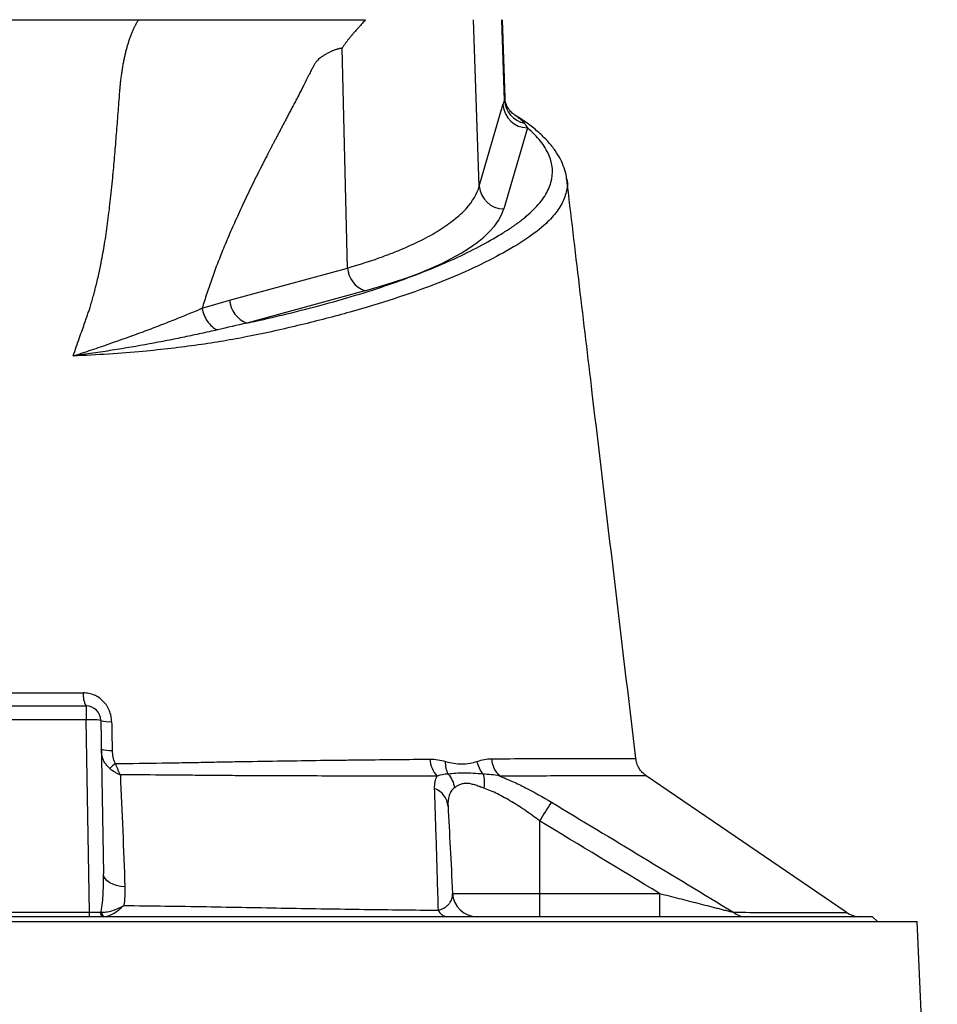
# Model space of a CAD drawing. Header units: millimetres. Extents: x 568 to 1413, y 660 to 2507.
# Tile 8 of 9: x 990 to 1178, y 2045 to 2246. Entities that reach past the tile are written whole.
import ezdxf

# ---------------------------------------------------------------- set-up
doc = ezdxf.new("R2010")
doc.units = ezdxf.units.MM

msp = doc.modelspace()

# ---------------------------------------------------------------- linework, layer by layer
at = {"color": 7, "linetype": 'Continuous', "lineweight": 25}
for p, q in [((1084.07, 2212.19), (1082.89, 2246.15)), ((1089.23, 2229.68), (1088.65, 2246.15)), ((1089.35, 2230.24), (1088.79, 2246.15)), ((1057.18, 2195.49), (1056.07, 2240.33)), ((1084.07, 2212.19), (1088.9, 2228.75)), ((1093.88, 2224.09), (1089.05, 2207.53)), ((1101.9, 2213.65), (1101.92, 2213.6)), ((1033.13, 2188.92), (1057.18, 2195.49)), ((1060.72, 2190.84), (1036.67, 2184.27)), ((976.75, 2106.15), (1003.86, 2106.15)), ((1003.86, 2106.15), (1003.86, 2103.31)), ((1003.86, 2103.31), (976.75, 2103.31)), ((1004.54, 2064.1), (1003.86, 2103.31)), ((1006.86, 2103.2), (1007.4, 2071.87)), ((1115.92, 2095.41), (1115.92, 2095.41)), ((1158.94, 2064.08), (1118.1, 2091.91)), ((1096.37, 2082.7), (1096.37, 2067.89)), ((1078.62, 2067.89), (1096.37, 2067.89)), ((1096.37, 2067.89), (1096.37, 2063.15)), ((1096.37, 2067.89), (1120.85, 2067.89)), ((1120.85, 2067.89), (1120.85, 2063.15)), ((1164.31, 2063.15), (816.31, 2063.15)), ((976.07, 2064.1), (1004.54, 2064.1)), ((1004.54, 2063.15), (1004.54, 2064.1)), ((1165.31, 2062.15), (1164.31, 2063.15)), ((807.2, 2062.15), (1173.42, 2062.15)), ((1177.52, 1970.76), (1173.42, 2062.15))]:
    msp.add_line(p, q, dxfattribs=at)
at = {"color": 7, "linetype": 'Continuous', "lineweight": 25, "flags": 128}
msp.add_lwpolyline([(1011.77, 2069.22), (1010.89, 2069.32), (1010.07, 2069.5), (1009.32, 2069.76), (1008.67, 2070.08), (1008.13, 2070.47), (1007.74, 2070.91), (1007.49, 2071.38), (1007.4, 2071.87)], dxfattribs=at)
at = {"color": 7, "linetype": 'Continuous', "lineweight": 25}
for centre, radius, start, end in [((1093.92, 2229.13), 5.04, 184.3381, 269.5004), ((1094.25, 2229.97), 5.03, 183.3083, 258.6499), ((1089.09, 2212.57), 5.04, 184.3381, 269.5004), ((1062.68, 2196.01), 5.53, 185.3432, 249.2251), ((1038.63, 2189.44), 5.53, 185.3432, 249.2251), ((1007.2, 2108.23), 3.93, 171.457, 211.8655), ((1003.86, 2103.15), 3, 1, 90), ((1004.86, 2088.89), 14.45, 82.0416, 93.962), ((1008.53, 2107.93), 5.01, 250.463, 276.094), ((1008.63, 2102.38), 5.32, 251.7277, 275.8115), ((1079.56, 2095.61), 5.57, 183.3207, 222.7062), ((1091.86, 2095.74), 5.31, 183.9656, 227.277), ((1020.79, 2080.63), 17.59, 128.4857, 133.5301), ((1073.4, 2085.3), 4.31, 4.7371, 68.6701), ((1165.75, 2041.46), 80.7, 146.0682, 149.2737), ((1083.62, 2068.15), 5, 183, 270), ((1007.64, 2064.02), 0.886, 174.955, 260.7137), ((1007.91, 2064.1), 0.955, 179.3371, 260.4312), ((1077.72, 2065.3), 2.17, 202.7944, 263.0288), ((1138.44, 2067.08), 3.93, 230.6056, 269.5553), ((1161.85, 2068.15), 5, 234.37, 269.9987)]:
    msp.add_arc(centre, radius, start, end, dxfattribs=at)
for centre, major_axis, ratio, start_param, end_param in [((989.25, 2209.62), (100.11, 0), 0.267961, 5.50752, 6.205244), ((1004.54, 2064.15), (3, -0.02), 0.017433, 4.713708, 5.545875)]:
    msp.add_ellipse(centre, major_axis=major_axis, ratio=ratio, start_param=start_param, end_param=end_param, dxfattribs=at)
for points, knots in [([(966.13, 2246.15), (966.44, 2246.15), (967.05, 2246.15), (967.96, 2246.15), (968.87, 2246.15), (969.79, 2246.15), (970.71, 2246.15), (971.63, 2246.15), (972.55, 2246.15), (973.47, 2246.15), (974.39, 2246.15), (975.32, 2246.15), (976.24, 2246.15), (977.17, 2246.15), (978.1, 2246.15), (979.03, 2246.15), (979.97, 2246.15), (980.9, 2246.15), (981.84, 2246.15), (982.78, 2246.15), (983.71, 2246.15), (984.66, 2246.15), (985.6, 2246.15), (986.54, 2246.15), (987.49, 2246.15), (988.43, 2246.15), (989.38, 2246.15), (990.6, 2246.15), (992.09, 2246.15), (993.85, 2246.15), (995.6, 2246.15), (997.35, 2246.15), (999.09, 2246.15), (1000.83, 2246.15), (1002.56, 2246.15), (1004.29, 2246.15), (1006.01, 2246.15), (1007.73, 2246.15), (1009.44, 2246.15), (1011.14, 2246.15), (1012.85, 2246.15), (1013.97, 2246.15), (1014.54, 2246.15)], [0, 0, 0, 0, 0.019347, 0.038666, 0.057957, 0.077225, 0.096471, 0.115697, 0.134906, 0.154101, 0.173284, 0.192457, 0.211623, 0.230784, 0.249942, 0.269101, 0.288262, 0.307428, 0.326601, 0.345784, 0.364979, 0.384189, 0.403415, 0.422661, 0.441929, 0.461222, 0.48054, 0.499888, 0.535804, 0.571628, 0.607375, 0.643061, 0.678702, 0.714313, 0.74991, 0.785509, 0.821124, 0.856772, 0.892468, 0.928228, 0.964067, 1, 1, 1, 1]), ([(1001.85, 2179.4), (1002.07, 2180.03), (1002.49, 2181.22), (1003.08, 2182.88), (1003.59, 2184.33), (1004.02, 2185.56), (1004.37, 2186.57), (1004.63, 2187.36), (1004.84, 2188), (1005, 2188.58), (1005.17, 2189.16), (1005.33, 2189.74), (1005.49, 2190.33), (1005.65, 2190.93), (1005.8, 2191.53), (1005.95, 2192.15), (1006.1, 2192.76), (1006.25, 2193.39), (1006.39, 2194.02), (1006.53, 2194.66), (1006.67, 2195.31), (1006.81, 2195.96), (1007.14, 2197.65), (1007.65, 2200.51), (1008.27, 2204.65), (1008.82, 2209.14), (1009.21, 2212.96), (1009.48, 2216), (1009.67, 2218.12), (1009.85, 2220.24), (1010.02, 2222.36), (1010.2, 2224.48), (1010.36, 2226.6), (1010.52, 2228.72), (1010.65, 2230.48), (1010.75, 2231.87), (1010.85, 2232.88), (1010.96, 2233.87), (1011.08, 2234.84), (1011.22, 2235.77), (1011.36, 2236.69), (1011.53, 2237.57), (1011.7, 2238.43), (1011.89, 2239.26), (1012.09, 2240.07), (1012.31, 2240.85), (1012.54, 2241.6), (1012.78, 2242.33), (1013.04, 2243.03), (1013.31, 2243.71), (1013.6, 2244.36), (1013.9, 2244.98), (1014.21, 2245.58), (1014.43, 2245.96), (1014.54, 2246.15)], [0, 0, 0, 0, 0.028981, 0.05462, 0.076899, 0.095804, 0.111324, 0.123447, 0.132169, 0.140832, 0.149578, 0.158407, 0.16732, 0.176318, 0.1854, 0.194567, 0.20382, 0.213157, 0.222581, 0.232091, 0.241687, 0.25137, 0.26114, 0.31708, 0.377982, 0.443881, 0.514805, 0.545901, 0.57699, 0.608072, 0.639147, 0.670215, 0.701275, 0.732327, 0.763372, 0.778693, 0.793665, 0.808292, 0.822579, 0.836529, 0.850148, 0.863441, 0.876413, 0.88907, 0.901419, 0.913467, 0.92522, 0.936688, 0.947878, 0.958799, 0.969461, 0.979875, 0.990051, 1, 1, 1, 1]), ([(1014.54, 2246.15), (1014.82, 2246.15), (1015.38, 2246.15), (1016.22, 2246.15), (1017.06, 2246.15), (1017.9, 2246.15), (1018.74, 2246.15), (1019.57, 2246.15), (1020.4, 2246.15), (1021.23, 2246.15), (1022.06, 2246.15), (1022.89, 2246.15), (1023.72, 2246.15), (1024.54, 2246.15), (1025.36, 2246.15), (1026.18, 2246.15), (1027, 2246.15), (1027.82, 2246.15), (1028.63, 2246.15), (1029.45, 2246.15), (1030.26, 2246.15), (1031.07, 2246.15), (1031.88, 2246.15), (1032.68, 2246.15), (1033.49, 2246.15), (1034.29, 2246.15), (1035.09, 2246.15), (1035.89, 2246.15), (1036.69, 2246.15), (1037.48, 2246.15), (1038.28, 2246.15), (1039.07, 2246.15), (1040.08, 2246.15), (1041.32, 2246.15), (1042.81, 2246.15), (1044.36, 2246.15), (1045.97, 2246.15), (1047.64, 2246.15), (1049.36, 2246.15), (1051.14, 2246.15), (1052.98, 2246.15), (1054.87, 2246.15), (1056.83, 2246.15), (1058.84, 2246.15), (1060.19, 2246.15), (1060.88, 2246.15)], [0, 0, 0, 0, 0.0154773, 0.030978, 0.0465043, 0.062058, 0.0776414, 0.0932563, 0.1089048, 0.124589, 0.1403108, 0.1560721, 0.171875, 0.1877214, 0.2036132, 0.2195524, 0.2355407, 0.2515802, 0.2676726, 0.2838198, 0.3000236, 0.3162859, 0.3326084, 0.3489929, 0.365441, 0.3819547, 0.3985354, 0.4151851, 0.4319052, 0.4486974, 0.4655634, 0.4825048, 0.4995231, 0.5308269, 0.5639809, 0.5990018, 0.6359037, 0.6746987, 0.7153974, 0.7580088, 0.8025407, 0.849, 0.8973929, 0.9477246, 1, 1, 1, 1]), ([(1060.88, 2246.15), (1060.67, 2245.91), (1060.28, 2245.48), (1059.73, 2244.87), (1059.27, 2244.36), (1058.91, 2243.96), (1058.63, 2243.65), (1058.36, 2243.35), (1058.07, 2243), (1057.72, 2242.57), (1057.37, 2242.14), (1057.03, 2241.69), (1056.7, 2241.25), (1056.38, 2240.79), (1056.17, 2240.48), (1056.07, 2240.33)], [0, 0, 0, 0, 0.130608, 0.242339, 0.335183, 0.409136, 0.464192, 0.500351, 0.573381, 0.645815, 0.717679, 0.789002, 0.85981, 0.930133, 1, 1, 1, 1]), ([(1056.07, 2240.33), (1055.98, 2240.32), (1055.82, 2240.3), (1055.58, 2240.25), (1055.34, 2240.2), (1055.09, 2240.13), (1054.84, 2240.06), (1054.59, 2239.97), (1054.34, 2239.88), (1054.09, 2239.77), (1053.83, 2239.66), (1053.58, 2239.54), (1053.19, 2239.34), (1052.71, 2239.07), (1052.16, 2238.74), (1051.69, 2238.41), (1051.3, 2238.1), (1050.98, 2237.79), (1050.76, 2237.52), (1050.6, 2237.28), (1050.47, 2237.05), (1050.32, 2236.79), (1050.15, 2236.48), (1049.96, 2236.14), (1049.75, 2235.75), (1049.53, 2235.32), (1049.29, 2234.85), (1049.03, 2234.33), (1048.53, 2233.33), (1047.87, 2232.01), (1047.13, 2230.58), (1046.56, 2229.5), (1046.09, 2228.62), (1045.64, 2227.76), (1045.21, 2226.93), (1044.78, 2226.13), (1044.38, 2225.35), (1043.98, 2224.6), (1043.6, 2223.88), (1043.24, 2223.19), (1042.89, 2222.52), (1042.55, 2221.87), (1042.23, 2221.26), (1041.92, 2220.67), (1041.63, 2220.11), (1041.35, 2219.57), (1041.09, 2219.06), (1040.83, 2218.58), (1040.6, 2218.12), (1040.38, 2217.69), (1040.17, 2217.28), (1039.98, 2216.91), (1039.19, 2215.36), (1037.84, 2212.67), (1036.01, 2208.85), (1034.32, 2205.18), (1032.78, 2201.66), (1031.38, 2198.27), (1030.32, 2195.53), (1029.55, 2193.4), (1029.01, 2191.85), (1028.49, 2190.32), (1027.99, 2188.79), (1027.68, 2187.77), (1027.53, 2187.27)], [0, 0, 0, 0, 0.004953, 0.009964, 0.015038, 0.020178, 0.025387, 0.030669, 0.036026, 0.041461, 0.046978, 0.052578, 0.058265, 0.072186, 0.084567, 0.095429, 0.104801, 0.112729, 0.119293, 0.122887, 0.127182, 0.132181, 0.137886, 0.144299, 0.151421, 0.159252, 0.167792, 0.177042, 0.187003, 0.22152, 0.248268, 0.26489, 0.281022, 0.296665, 0.311817, 0.32648, 0.340653, 0.354336, 0.367529, 0.380233, 0.392447, 0.404171, 0.415405, 0.42615, 0.436405, 0.44617, 0.455445, 0.464231, 0.472527, 0.480333, 0.487649, 0.494476, 0.500813, 0.571801, 0.63934, 0.703455, 0.764173, 0.821528, 0.87556, 0.901234, 0.926509, 0.951391, 0.975886, 1, 1, 1, 1]), ([(1091.36, 2226.69), (1091.2, 2226.79), (1090.83, 2227.03), (1090.13, 2227.76), (1089.57, 2228.78), (1089.32, 2229.65), (1089.32, 2230.03), (1089.32, 2230.09)], [0, 0, 0, 0, 0.193778, 0.44378, 0.703682, 0.958667, 1, 1, 1, 1]), ([(1101.89, 2213.61), (1101.88, 2213.78), (1101.82, 2214.56), (1101.41, 2215.94), (1100.66, 2217.73), (1099.58, 2219.49), (1098.19, 2221.23), (1096.47, 2222.95), (1094.41, 2224.64), (1092.69, 2225.88), (1091.58, 2226.54), (1091.36, 2226.67)], [0, 0, 0, 0, 0.0334732, 0.1537719, 0.2769909, 0.4051179, 0.5390179, 0.6781244, 0.8206941, 0.9646892, 1, 1, 1, 1]), ([(1036.67, 2184.27), (1037.37, 2184.42), (1038.06, 2184.57), (1039.44, 2184.87), (1040.12, 2185.03), (1042.16, 2185.49), (1043.5, 2185.81), (1047.45, 2186.77), (1050.01, 2187.43), (1057.44, 2189.45), (1062.09, 2190.88), (1068.57, 2193.13), (1070.66, 2193.9), (1074.65, 2195.48), (1076.55, 2196.28), (1081.94, 2198.71), (1085.15, 2200.38), (1088.71, 2202.53), (1089.4, 2202.96), (1090.4, 2203.61), (1090.72, 2203.83), (1091.36, 2204.26), (1091.67, 2204.48), (1092.57, 2205.15), (1093.14, 2205.59), (1094.2, 2206.49), (1094.7, 2206.95), (1095.61, 2207.87), (1096.03, 2208.33), (1096.78, 2209.25), (1097.12, 2209.71), (1098, 2211.1), (1098.43, 2212.03), (1099.22, 2214.82), (1099.08, 2216.7), (1097.86, 2219.52), (1097.29, 2220.45), (1095.82, 2222.29), (1094.93, 2223.19), (1093.88, 2224.09)], [0, 0, 0, 0, 0.015625, 0.015625, 0.03125, 0.03125, 0.0625, 0.0625, 0.125, 0.125, 0.25, 0.25, 0.3125, 0.3125, 0.375, 0.375, 0.5, 0.5, 0.53125, 0.53125, 0.546875, 0.546875, 0.5625, 0.5625, 0.59375, 0.59375, 0.625, 0.625, 0.65625, 0.65625, 0.6875, 0.6875, 0.75, 0.75, 0.875, 0.875, 0.9375, 0.9375, 1, 1, 1, 1]), ([(1057.18, 2195.49), (1059.15, 2196.06), (1061.02, 2196.65), (1063.69, 2197.56), (1064.55, 2197.88), (1066.22, 2198.51), (1067.03, 2198.82), (1070.93, 2200.44), (1073.62, 2201.79), (1077.03, 2203.91), (1078.05, 2204.63), (1079.43, 2205.73), (1079.86, 2206.1), (1080.67, 2206.85), (1081.04, 2207.22), (1082.74, 2209.1), (1083.65, 2210.63), (1084.07, 2212.19)], [0, 0, 0, 0, 0.125, 0.125, 0.1875, 0.1875, 0.25, 0.25, 0.5, 0.5, 0.625, 0.625, 0.6875, 0.6875, 0.75, 0.75, 1, 1, 1, 1]), ([(1116.02, 2095.42), (1113.05, 2120.28), (1108.35, 2159.69), (1103.65, 2199.09), (1101.92, 2213.65)], [0, 0, 0, 0, 0.6307209, 1, 1, 1, 1]), ([(1001.24, 2177.54), (1001.24, 2177.55), (1001.24, 2177.55), (1001.25, 2177.56), (1001.26, 2177.56), (1001.27, 2177.56), (1001.28, 2177.57), (1001.31, 2177.58), (1001.33, 2177.58), (1001.39, 2177.6), (1001.43, 2177.62), (1001.55, 2177.65), (1001.62, 2177.68), (1001.86, 2177.76), (1002.02, 2177.81), (1002.48, 2177.96), (1002.8, 2178.06), (1003.73, 2178.37), (1004.35, 2178.58), (1006.19, 2179.19), (1007.4, 2179.61), (1010.96, 2180.85), (1013.26, 2181.67), (1016.58, 2182.9), (1017.66, 2183.31), (1019.77, 2184.13), (1020.8, 2184.53), (1022.81, 2185.34), (1023.79, 2185.73), (1025.22, 2186.32), (1025.69, 2186.51), (1026.38, 2186.8), (1026.73, 2186.94), (1027.13, 2187.11), (1027.33, 2187.19), (1027.41, 2187.22), (1027.47, 2187.25), (1027.5, 2187.26), (1027.53, 2187.27)], [0, 0, 0, 0, 0.000488, 0.000488, 0.000977, 0.000977, 0.001953, 0.001953, 0.003906, 0.003906, 0.007813, 0.007813, 0.015625, 0.015625, 0.03125, 0.03125, 0.0625, 0.0625, 0.125, 0.125, 0.25, 0.25, 0.5, 0.5, 0.625, 0.625, 0.75, 0.75, 0.875, 0.875, 0.9375, 0.9375, 0.96875, 0.984375, 0.992188, 0.996094, 0.996094, 1, 1, 1, 1]), ([(1027.53, 2187.27), (1027.62, 2186.79), (1027.76, 2186.31), (1028.14, 2185.4), (1028.37, 2184.97), (1028.91, 2184.19), (1029.22, 2183.84), (1029.88, 2183.26), (1030.23, 2183.03), (1030.59, 2182.86)], [0, 0, 0, 0, 0.25, 0.25, 0.5, 0.5, 0.75, 0.75, 1, 1, 1, 1]), ([(1030.59, 2182.86), (1029.52, 2182.62), (1028.43, 2182.37), (1026.22, 2181.89), (1025.09, 2181.64), (1022.78, 2181.16), (1021.61, 2180.93), (1019.23, 2180.46), (1018.01, 2180.23), (1014.31, 2179.55), (1011.79, 2179.12), (1007.9, 2178.5), (1006.58, 2178.3), (1004.59, 2178.01), (1003.92, 2177.92), (1002.92, 2177.78), (1002.58, 2177.73), (1002.08, 2177.66), (1001.91, 2177.64), (1001.66, 2177.6), (1001.58, 2177.59), (1001.45, 2177.58), (1001.41, 2177.57), (1001.34, 2177.56), (1001.32, 2177.56), (1001.29, 2177.55), (1001.28, 2177.55), (1001.27, 2177.55), (1001.26, 2177.55), (1001.25, 2177.55), (1001.24, 2177.55), (1001.24, 2177.54)], [0, 0, 0, 0, 0.125, 0.125, 0.25, 0.25, 0.375, 0.375, 0.5, 0.5, 0.75, 0.75, 0.875, 0.875, 0.9375, 0.9375, 0.96875, 0.96875, 0.984375, 0.984375, 0.992188, 0.992188, 0.996094, 0.996094, 0.998047, 0.998047, 0.999023, 0.999023, 0.999512, 0.999512, 1, 1, 1, 1]), ([(977.3, 2108.81), (981.6, 2108.81), (985.93, 2108.81), (992.48, 2108.81), (994.66, 2108.81), (999, 2108.81), (1001.16, 2108.81), (1003.31, 2108.81)], [0, 0, 0, 0, 0.5, 0.5, 0.75, 0.75, 1, 1, 1, 1]), ([(1009.07, 2102.94), (1009.06, 2103.33), (1009.02, 2103.71), (1008.86, 2104.46), (1008.75, 2104.83), (1008.54, 2105.35), (1008.46, 2105.53), (1008.28, 2105.86), (1008.18, 2106.03), (1007.87, 2106.51), (1007.63, 2106.81), (1007.1, 2107.35), (1006.8, 2107.6), (1006.18, 2108.03), (1005.85, 2108.21), (1005.33, 2108.44), (1005.15, 2108.5), (1004.79, 2108.61), (1004.61, 2108.66), (1004.06, 2108.77), (1003.69, 2108.81), (1003.31, 2108.81)], [0, 0, 0, 0, 0.125, 0.125, 0.25, 0.25, 0.3125, 0.3125, 0.375, 0.375, 0.5, 0.5, 0.625, 0.625, 0.75, 0.75, 0.8125, 0.8125, 0.875, 0.875, 1, 1, 1, 1]), ([(1008.68, 2093.38), (1008.39, 2093.62), (1008.14, 2093.89), (1007.82, 2094.34), (1007.72, 2094.5), (1007.54, 2094.82), (1007.46, 2094.99), (1007.25, 2095.49), (1007.15, 2095.85), (1007, 2096.58), (1006.97, 2096.95), (1006.96, 2097.33)], [0, 0, 0, 0, 0.25, 0.25, 0.375, 0.375, 0.5, 0.5, 0.75, 0.75, 1, 1, 1, 1]), ([(1009.17, 2097.09), (1009.18, 2096.62), (1009.22, 2096.15), (1009.37, 2095.47), (1009.43, 2095.24), (1009.6, 2094.8), (1009.71, 2094.58), (1009.85, 2094.39)], [0, 0, 0, 0, 0.5, 0.5, 0.75, 0.75, 1, 1, 1, 1]), ([(1009.85, 2094.39), (1013.11, 2094.43), (1016.28, 2094.47), (1020.16, 2094.53), (1020.93, 2094.54), (1022.46, 2094.56), (1023.22, 2094.57), (1025.48, 2094.61), (1026.95, 2094.64), (1029.12, 2094.68), (1029.83, 2094.7), (1030.9, 2094.72), (1031.25, 2094.73), (1031.95, 2094.74), (1032.3, 2094.75), (1034.04, 2094.78), (1035.42, 2094.8), (1039.53, 2094.87), (1042.23, 2094.91), (1047.51, 2094.99), (1050.11, 2095.03), (1053.92, 2095.08), (1055.18, 2095.09), (1057.67, 2095.12), (1058.91, 2095.14), (1065, 2095.21), (1069.62, 2095.25), (1074, 2095.29)], [0, 0, 0, 0, 0.125, 0.125, 0.15625, 0.15625, 0.1875, 0.1875, 0.25, 0.25, 0.28125, 0.28125, 0.296875, 0.296875, 0.3125, 0.3125, 0.375, 0.375, 0.5, 0.5, 0.625, 0.625, 0.6875, 0.6875, 0.75, 0.75, 1, 1, 1, 1]), ([(1074, 2095.29), (1074.54, 2095.29), (1075.08, 2095.25), (1076.15, 2095.08), (1076.68, 2094.95), (1077.21, 2094.81)], [0, 0, 0, 0, 0.5, 0.5, 1, 1, 1, 1]), ([(1083.66, 2094.84), (1084.15, 2095), (1084.63, 2095.13), (1085.6, 2095.32), (1086.08, 2095.37), (1086.57, 2095.37)], [0, 0, 0, 0, 0.5, 0.5, 1, 1, 1, 1]), ([(1118.12, 2091.92), (1117.84, 2092.13), (1117.29, 2092.56), (1116.65, 2093.44), (1116.19, 2094.4), (1116.08, 2095.11), (1116.03, 2095.43)], [0, 0, 0, 0, 0.245647, 0.494776, 0.767242, 1, 1, 1, 1]), ([(1008.68, 2093.38), (1008.99, 2093.12), (1009.33, 2092.89), (1009.87, 2092.57), (1010.06, 2092.47), (1010.35, 2092.32), (1010.45, 2092.28), (1010.64, 2092.19), (1010.74, 2092.14), (1010.84, 2092.1)], [0, 0, 0, 0, 0.5, 0.5, 0.75, 0.75, 0.875, 0.875, 1, 1, 1, 1]), ([(1009.85, 2094.39), (1009.98, 2093.98), (1010.13, 2093.58), (1010.38, 2093.01), (1010.46, 2092.82), (1010.6, 2092.54), (1010.65, 2092.45), (1010.74, 2092.27), (1010.79, 2092.19), (1010.84, 2092.1)], [0, 0, 0, 0, 0.5, 0.5, 0.75, 0.75, 0.875, 0.875, 1, 1, 1, 1]), ([(1077.73, 2092.24), (1077.55, 2092.61), (1077.41, 2093.02), (1077.23, 2093.88), (1077.19, 2094.34), (1077.21, 2094.81)], [0, 0, 0, 0, 0.5, 0.5, 1, 1, 1, 1]), ([(1077.21, 2094.81), (1078.34, 2094.49), (1079.45, 2094.31), (1081.07, 2094.32), (1081.61, 2094.37), (1082.65, 2094.55), (1083.16, 2094.68), (1083.66, 2094.84)], [0, 0, 0, 0, 0.5, 0.5, 0.75, 0.75, 1, 1, 1, 1]), ([(1084.84, 2092.23), (1084.55, 2092.6), (1084.3, 2093.02), (1083.9, 2093.9), (1083.75, 2094.36), (1083.66, 2094.84)], [0, 0, 0, 0, 0.5, 0.5, 1, 1, 1, 1]), ([(1075.47, 2091.83), (1071.05, 2091.83), (1066.38, 2091.83), (1060.24, 2091.84), (1058.99, 2091.84), (1056.47, 2091.84), (1055.2, 2091.85), (1051.35, 2091.85), (1048.73, 2091.86), (1043.39, 2091.88), (1040.67, 2091.89), (1036.52, 2091.91), (1035.13, 2091.91), (1033.01, 2091.93), (1032.31, 2091.93), (1030.88, 2091.94), (1030.16, 2091.95), (1027.98, 2091.97), (1026.5, 2091.98), (1023.48, 2092.01), (1021.95, 2092.02), (1017.28, 2092.06), (1014.1, 2092.08), (1010.84, 2092.1)], [0, 0, 0, 0, 0.25, 0.25, 0.3125, 0.3125, 0.375, 0.375, 0.5, 0.5, 0.625, 0.625, 0.6875, 0.6875, 0.71875, 0.71875, 0.75, 0.75, 0.8125, 0.8125, 0.875, 0.875, 1, 1, 1, 1]), ([(1084.84, 2092.23), (1084.15, 2092.28), (1083.49, 2092.33), (1082.21, 2092.42), (1081.59, 2092.45), (1080.41, 2092.46), (1079.84, 2092.43), (1078.74, 2092.35), (1078.22, 2092.29), (1077.73, 2092.24)], [0, 0, 0, 0, 0.25, 0.25, 0.5, 0.5, 0.75, 0.75, 1, 1, 1, 1]), ([(1077.73, 2092.24), (1078.07, 2091.85), (1078.35, 2091.4), (1078.78, 2090.45), (1078.92, 2089.94), (1078.99, 2089.44)], [0, 0, 0, 0, 0.5, 0.5, 1, 1, 1, 1]), ([(1084.84, 2092.23), (1084.97, 2091.83), (1085.05, 2091.38), (1085.11, 2090.41), (1085.08, 2089.89), (1085.01, 2089.37)], [0, 0, 0, 0, 0.5, 0.5, 1, 1, 1, 1]), ([(1088.26, 2091.84), (1089.12, 2091.5), (1089.99, 2091.13), (1091.3, 2090.53), (1091.74, 2090.33), (1092.63, 2089.9), (1093.07, 2089.68), (1095.29, 2088.54), (1097.05, 2087.56), (1098.79, 2086.51)], [0, 0, 0, 0, 0.25, 0.25, 0.375, 0.375, 0.5, 0.5, 1, 1, 1, 1]), ([(1075.72, 2064.46), (1075.66, 2066.78), (1075.59, 2069.05), (1075.46, 2073.45), (1075.4, 2075.6), (1075.27, 2079.75), (1075.21, 2081.76), (1075.09, 2085.64), (1075.02, 2087.52), (1074.96, 2089.32)], [0, 0, 0, 0, 0.25, 0.25, 0.5, 0.5, 0.75, 0.75, 1, 1, 1, 1]), ([(1078.99, 2089.44), (1078.74, 2089.24), (1078.52, 2089.01), (1078.17, 2088.48), (1078.03, 2088.18), (1077.72, 2087.22), (1077.65, 2086.48), (1077.69, 2085.66)], [0, 0, 0, 0, 0.25, 0.25, 0.5, 0.5, 1, 1, 1, 1]), ([(1085.01, 2089.37), (1084.89, 2089.42), (1084.68, 2089.49), (1084.41, 2089.59), (1084.21, 2089.66), (1083.93, 2089.76), (1083.58, 2089.88), (1082.98, 2090.08), (1082.27, 2090.27), (1081.46, 2090.38), (1080.71, 2090.31), (1080.17, 2090.13), (1079.77, 2089.94), (1079.51, 2089.79), (1079.24, 2089.62), (1079.09, 2089.5), (1078.99, 2089.44)], [0, 0, 0, 0, 0.044658, 0.080322, 0.106986, 0.124642, 0.191227, 0.24873, 0.37291, 0.49831, 0.623062, 0.748567, 0.807272, 0.874189, 0.92559, 1, 1, 1, 1]), ([(1096.37, 2082.7), (1095.45, 2083.41), (1094.51, 2084.09), (1093.09, 2085.07), (1092.61, 2085.39), (1091.65, 2086.01), (1091.16, 2086.31), (1089.72, 2087.18), (1088.76, 2087.71), (1087.32, 2088.42), (1086.85, 2088.64), (1085.91, 2089.04), (1085.46, 2089.22), (1085.01, 2089.37)], [0, 0, 0, 0, 0.25, 0.25, 0.375, 0.375, 0.5, 0.5, 0.75, 0.75, 0.875, 0.875, 1, 1, 1, 1]), ([(1077.69, 2085.66), (1077.83, 2083), (1077.98, 2080.18), (1078.29, 2074.25), (1078.45, 2071.14), (1078.62, 2067.89)], [0, 0, 0, 0, 0.5, 0.5, 1, 1, 1, 1]), ([(1098.79, 2086.51), (1104.98, 2082.77), (1111.18, 2079.04), (1123.58, 2071.56), (1129.77, 2067.81), (1135.95, 2064.04)], [0, 0, 0, 0, 0.5, 0.5, 1, 1, 1, 1]), ([(1006.95, 2064.12), (1007.16, 2065.4), (1007.27, 2066.68), (1007.41, 2069.27), (1007.43, 2070.57), (1007.4, 2071.87)], [0, 0, 0, 0, 0.5, 0.5, 1, 1, 1, 1]), ([(1075.72, 2064.46), (1075.92, 2064.51), (1076.09, 2064.57), (1076.4, 2064.69), (1076.54, 2064.75), (1076.93, 2064.95), (1077.15, 2065.09), (1077.52, 2065.37), (1077.68, 2065.51), (1077.95, 2065.8), (1078.06, 2065.95), (1078.34, 2066.4), (1078.47, 2066.69), (1078.61, 2067.29), (1078.64, 2067.59), (1078.62, 2067.89)], [0, 0, 0, 0, 0.0625, 0.0625, 0.125, 0.125, 0.25, 0.25, 0.375, 0.375, 0.5, 0.5, 0.75, 0.75, 1, 1, 1, 1]), ([(1120.85, 2067.89), (1122.16, 2067.55), (1123.46, 2067.22), (1126.07, 2066.55), (1127.36, 2066.22), (1129.3, 2065.73), (1129.94, 2065.57), (1131.22, 2065.24), (1131.85, 2065.08), (1132.79, 2064.84), (1133.1, 2064.76), (1133.71, 2064.61), (1134.01, 2064.53), (1134.61, 2064.38), (1134.89, 2064.31), (1135.45, 2064.17), (1135.71, 2064.1), (1135.95, 2064.04)], [0, 0, 0, 0, 0.25, 0.25, 0.5, 0.5, 0.625, 0.625, 0.75, 0.75, 0.8125, 0.8125, 0.875, 0.875, 0.9375, 0.9375, 1, 1, 1, 1]), ([(1006.95, 2064.12), (1007.27, 2064.07), (1007.61, 2064.07), (1008.15, 2064.14), (1008.34, 2064.17), (1008.72, 2064.25), (1008.92, 2064.3), (1009.51, 2064.48), (1009.91, 2064.63), (1010.52, 2064.89), (1010.73, 2064.99), (1011.04, 2065.15), (1011.14, 2065.2), (1011.35, 2065.31), (1011.46, 2065.37), (1011.56, 2065.43)], [0, 0, 0, 0, 0.25, 0.25, 0.375, 0.375, 0.5, 0.5, 0.75, 0.75, 0.875, 0.875, 0.9375, 0.9375, 1, 1, 1, 1]), ([(1007.75, 2063.16), (1008.01, 2063.19), (1008.3, 2063.28), (1008.76, 2063.46), (1008.91, 2063.53), (1009.23, 2063.69), (1009.39, 2063.78), (1009.88, 2064.07), (1010.21, 2064.3), (1010.71, 2064.69), (1010.88, 2064.83), (1011.13, 2065.05), (1011.22, 2065.12), (1011.39, 2065.27), (1011.47, 2065.35), (1011.56, 2065.43)], [0, 0, 0, 0, 0.25, 0.25, 0.375, 0.375, 0.5, 0.5, 0.75, 0.75, 0.875, 0.875, 0.9375, 0.9375, 1, 1, 1, 1]), ([(1011.56, 2065.43), (1017.21, 2065.37), (1022.8, 2065.29), (1031.08, 2065.15), (1033.83, 2065.1), (1039.29, 2065), (1042, 2064.95), (1050.09, 2064.81), (1055.39, 2064.72), (1065.75, 2064.58), (1070.8, 2064.52), (1075.72, 2064.46)], [0, 0, 0, 0, 0.25, 0.25, 0.375, 0.375, 0.5, 0.5, 0.75, 0.75, 1, 1, 1, 1])]:
    msp.add_open_spline(points, degree=3, knots=knots, dxfattribs=at)
at = {"color": 8, "linetype": 'Continuous', "lineweight": 25}
for points, knots in [([(1089.23, 2229.68), (1089.32, 2229.89), (1089.42, 2230.11), (1089.34, 2230.23), (1089.34, 2230.24)], [0, 0, 0, 0, 0.9499495, 1, 1, 1, 1]), ([(1091.36, 2226.67), (1091.82, 2226.37), (1092.58, 2225.87), (1093.06, 2225.28), (1093.26, 2225.04)], [0, 0, 0, 0, 0.603969, 1, 1, 1, 1]), ([(1101.92, 2213.6), (1101.92, 2213.58), (1102.17, 2212.71), (1101.87, 2210.97), (1100.95, 2208.37), (1099.36, 2206.24), (1097.06, 2203.89), (1093.74, 2201.35), (1088.39, 2198.18), (1082.19, 2195.09), (1074.99, 2192.08), (1066.86, 2189.2), (1057.76, 2186.44), (1049.44, 2184.29), (1042.38, 2182.63), (1037.14, 2181.52), (1031.92, 2180.58), (1026.72, 2179.77), (1021.23, 2179.06), (1015.15, 2178.42), (1008.48, 2177.88), (1003.64, 2177.66), (1001.2, 2177.54)], [0, 0, 0, 0, 0.0009906, 0.055312, 0.1108256, 0.1667404, 0.1931495, 0.2646308, 0.3367136, 0.4101758, 0.4840323, 0.55898, 0.6343659, 0.711107, 0.7497252, 0.7883332, 0.8210319, 0.8538817, 0.8872658, 0.9208645, 0.9602171, 1, 1, 1, 1]), ([(1086.57, 2095.37), (1089.09, 2095.38), (1094.13, 2095.41), (1100.68, 2095.42), (1105.58, 2095.42), (1108.9, 2095.41), (1111.39, 2095.41), (1113.65, 2095.41), (1115.29, 2095.41), (1116.05, 2095.41), (1115.94, 2095.41), (1115.92, 2095.41)], [0, 0, 0, 0, 0.1503, 0.301329, 0.454871, 0.532271, 0.609672, 0.726044, 0.843205, 0.962903, 1, 1, 1, 1]), ([(1118.07, 2091.87), (1118.1, 2091.87), (1118.22, 2091.87), (1117.48, 2091.87), (1115.84, 2091.87), (1113.52, 2091.87), (1111.01, 2091.87), (1107.76, 2091.86), (1102.86, 2091.86), (1096.17, 2091.85), (1090.9, 2091.84), (1088.26, 2091.84)], [0, 0, 0, 0, 0.0370036, 0.1539987, 0.273564, 0.3939977, 0.4683907, 0.5427835, 0.6928951, 0.8460383, 1, 1, 1, 1]), ([(1135.95, 2064.04), (1138.19, 2064.04), (1142.69, 2064.03), (1148.18, 2064.02), (1152.68, 2064.02), (1156.04, 2064.02), (1158.14, 2064.02), (1159.09, 2064.02), (1158.93, 2064.02), (1158.9, 2064.02)], [0, 0, 0, 0, 0.155391, 0.311853, 0.47168, 0.632663, 0.789899, 0.948236, 1, 1, 1, 1])]:
    msp.add_open_spline(points, degree=3, knots=knots, dxfattribs=at)
at = {"color": 7, "linetype": 'Continuous', "lineweight": 25}
for points in [[(1088.9, 2228.75), (1089.01, 2229.11), (1089.11, 2229.43), (1089.23, 2229.68)], [(1093.26, 2225.04), (1093.47, 2224.74), (1093.68, 2224.43), (1093.88, 2224.09)], [(1027.53, 2187.27), (1029.38, 2187.88), (1031.25, 2188.41), (1033.13, 2188.92)], [(1036.67, 2184.27), (1034.69, 2183.8), (1032.66, 2183.34), (1030.59, 2182.86)], [(1001.2, 2177.54), (1001.42, 2178.16), (1001.63, 2178.78), (1001.85, 2179.4)], [(1009.07, 2102.94), (1009.1, 2100.99), (1009.13, 2099.04), (1009.17, 2097.09)], [(1010.84, 2092.1), (1011.19, 2084.53), (1011.49, 2076.89), (1011.77, 2069.22)], [(1074.96, 2089.32), (1074.93, 2090.28), (1075.09, 2091.13), (1075.47, 2091.83)], [(1077.73, 2092.24), (1076.93, 2092.21), (1076.18, 2092.09), (1075.47, 2091.83)], [(1088.26, 2091.84), (1087.1, 2092.09), (1085.95, 2092.2), (1084.84, 2092.23)], [(1120.85, 2067.89), (1112.7, 2072.84), (1104.53, 2077.76), (1096.37, 2082.7)], [(1011.77, 2069.22), (1011.81, 2067.95), (1011.75, 2066.68), (1011.56, 2065.43)], [(1006.76, 2064.1), (1006.83, 2064.1), (1006.89, 2064.11), (1006.95, 2064.12)]]:
    msp.add_open_spline(points, degree=3, dxfattribs=at)

doc.saveas('drawing.dxf')
